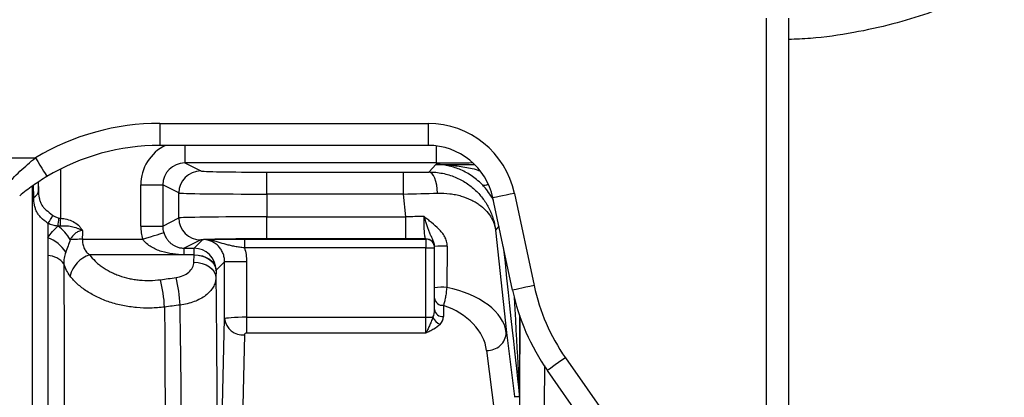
# Model space of a CAD drawing. Extents: x 144 to 1430, y 52 to 2135.
# Tile 19 of 25: x 866 to 1090, y 406 to 492. Entities that reach past the tile are written whole.
import ezdxf

# ---------------------------------------------------------------- set-up
doc = ezdxf.new("R2010")
doc.units = 0
doc.layers.get('0').update_dxf_attribs({"linetype": 'CONTINUOUS'})

msp = doc.modelspace()

# ---------------------------------------------------------------- linework, layer by layer
at = {"color": 7, "linetype": 'CONTINUOUS'}
for p, q in [((1035.91, 367.17), (1035.91, 492.07)), ((1040.91, 492.07), (1040.91, 382.08)), ((897.91, 468.16), (958.91, 468.16)), ((897.91, 468.16), (897.91, 463.16)), ((958.91, 468.16), (958.91, 463.16)), ((958.91, 463.16), (897.91, 463.16)), ((903.58, 463.16), (903.58, 459.17)), ((960.79, 463.05), (960.79, 459.17)), ((822.91, 460.36), (869.67, 460.36)), ((903.58, 459.17), (907.24, 457.34)), ((960.79, 459.17), (903.58, 459.17)), ((875.33, 457.77), (875.33, 446.61)), ((922.23, 452.09), (922.23, 457.09)), ((922.23, 457.09), (953.31, 457.09)), ((953.31, 452.09), (953.31, 457.09)), ((959.14, 457.11), (960.7, 458.83)), ((960.7, 458.83), (969.49, 458.83)), ((870.29, 454.8), (870.33, 452.92)), ((870.33, 452.92), (870.33, 454.82)), ((868.95, 376.36), (868.95, 453.92)), ((869.26, 451.35), (869.23, 454.11)), ((893.58, 454.17), (898.58, 454.17)), ((893.58, 444.83), (893.58, 454.17)), ((902.24, 452.34), (898.58, 454.17)), ((898.58, 454.17), (898.58, 444.83)), ((902.24, 446.66), (902.24, 452.34)), ((922.23, 452.09), (922.23, 446.91)), ((953.31, 452.09), (922.23, 452.09)), ((953.85, 446.91), (953.31, 452.09)), ((973.8, 450.61), (973.47, 451.29)), ((978.13, 430.25), (973.67, 451.21)), ((978.56, 452.25), (983.02, 431.29)), ((898.58, 444.83), (902.24, 446.66)), ((922.23, 441.91), (922.23, 446.91)), ((922.23, 446.91), (953.85, 446.91)), ((953.85, 441.91), (953.85, 446.91)), ((872.48, 445.42), (872.48, 442.18)), ((893.58, 444.83), (898.58, 444.83)), ((975.04, 444.77), (974.27, 443.91)), ((974.27, 443.91), (976.72, 420.63)), ((872.48, 442.18), (872.48, 438.1)), ((880.3, 441.82), (894.05, 441.82)), ((907.24, 441.66), (903.48, 439.78)), ((905.7, 439.78), (907.63, 441.71)), ((917.16, 441.86), (958.41, 441.86)), ((917.16, 441.86), (917.16, 439.86)), ((953.85, 441.91), (922.23, 441.91)), ((958.41, 441.86), (958.41, 441.9)), ((958.41, 441.86), (958.41, 439.86)), ((903.48, 439.78), (905.7, 439.78)), ((903.48, 438.3), (903.48, 439.78)), ((905.7, 438.3), (905.7, 439.78)), ((958.41, 439.86), (917.16, 439.86)), ((958.41, 424.08), (958.41, 439.86)), ((958.41, 439.86), (960.41, 439.86)), ((960.41, 430.8), (960.41, 440.15)), ((872.48, 438.1), (872.48, 377.67)), ((905.7, 438.28), (881.97, 438.28)), ((905.7, 438.3), (903.48, 438.3)), ((905.67, 436.6), (905.7, 438.28)), ((912.63, 436.71), (910.7, 434.78)), ((912.65, 436.75), (917.65, 436.75)), ((912.65, 423.71), (912.65, 436.75)), ((917.65, 436.75), (917.65, 424.08)), ((910.7, 434.75), (910.67, 433.06)), ((960.41, 425.82), (960.41, 428.4)), ((962.41, 426.8), (962.41, 424.22)), ((911.46, 372.44), (912.65, 423.71)), ((917.65, 424.08), (917.65, 420.48)), ((917.65, 424.08), (958.41, 424.08)), ((958.41, 424.08), (960.04, 424.08)), ((958.41, 420.48), (958.41, 424.08)), ((979.74, 424.41), (979.74, 406.36)), ((917.15, 420.11), (915.96, 368.84)), ((958.41, 420.48), (917.65, 420.48)), ((976.72, 420.63), (978.6, 406.04)), ((974.09, 402.2), (972.25, 416.56)), ((990.16, 414.87), (1016.12, 377.79)), ((1012.03, 374.92), (986.06, 412)), ((978.6, 406.04), (979.73, 406.1))]:
    msp.add_line(p, q, dxfattribs=at)
at = {"color": 7, "linetype": 'CONTINUOUS', "flags": 128}
for points in [[(869.67, 460.36), (870.18, 459.51), (870.66, 458.7), (871.11, 457.95), (871.5, 457.3), (871.82, 456.77), (872.05, 456.37), (872.19, 456.14), (872.24, 456.07)], [(961.07, 452.31), (961.01, 453.25), (960.89, 454.14), (960.71, 454.96), (960.47, 455.69), (960.18, 456.28), (959.86, 456.72), (959.51, 457), (959.14, 457.11)], [(973.58, 451.64), (973.47, 451.44), (973.47, 451.29)], [(978.56, 452.25), (977.6, 452.05), (976.67, 451.85), (975.82, 451.67), (975.07, 451.51), (974.47, 451.38), (974.02, 451.29), (973.75, 451.23), (973.67, 451.21)], [(875.33, 446.61), (875.31, 446.37), (875.29, 446.14), (875.28, 445.91), (875.26, 445.68), (875.25, 445.46), (875.23, 445.25), (875.22, 445.05), (875.2, 444.85)], [(880.3, 441.82), (879.94, 441.81), (879.57, 441.81), (879.21, 441.8), (878.86, 441.8), (878.51, 441.79), (878.17, 441.79), (877.85, 441.78), (877.54, 441.78)], [(894.05, 441.82), (894.96, 442.11), (895.83, 442.38), (896.64, 442.64), (897.35, 442.86), (897.95, 443.05), (898.4, 443.19), (898.69, 443.29), (898.81, 443.33)], [(963.28, 440.24), (963.24, 437.15), (963.2, 434.03), (963.17, 430.88)], [(905.7, 438.3), (906.66, 438.23), (907.6, 438.02), (908.46, 437.69), (909.21, 437.26), (909.83, 436.73), (910.3, 436.12), (910.59, 435.47), (910.7, 434.78)], [(905.7, 438.28), (906.66, 438.21), (907.6, 438), (908.45, 437.67), (909.21, 437.23), (909.83, 436.7), (910.3, 436.09), (910.59, 435.43), (910.7, 434.75)], [(905.67, 436.6), (906.63, 436.52), (907.57, 436.32), (908.43, 435.99), (909.18, 435.55), (909.8, 435.01), (910.27, 434.41), (910.56, 433.75), (910.67, 433.06)], [(983.02, 431.29), (982.05, 431.09), (981.13, 430.89), (980.27, 430.71), (979.53, 430.55), (978.92, 430.42), (978.47, 430.33), (978.21, 430.27), (978.13, 430.25)], [(990.16, 414.87), (989.35, 414.3), (988.57, 413.76), (987.86, 413.26), (987.24, 412.82), (986.73, 412.47), (986.35, 412.2), (986.13, 412.05), (986.06, 412)]]:
    msp.add_lwpolyline(points, dxfattribs=at)
at = {"color": 7, "linetype": 'CONTINUOUS'}
for centre, radius, start, end in [((958.91, 448.07), 20.09, 12, 90), ((958.91, 448.07), 15.09, 12, 90), ((907.24, 452.34), 5, 90.054, 179.9723), ((868.4, 453.08), 1.94, 296.5235, 355.0303), ((971.76, 455.71), 1.57, 248.8829, 303.0182), ((865.84, 450.46), 8.34, 322.8627, 337.6684), ((840.42, 449.71), 34.69, 351.8644, 354.9398), ((838.02, 449.9), 37.11, 352.1141, 354.9783), ((907.24, 446.66), 5, 180.0278, 269.9459), ((868.53, 436.36), 10.51, 31.0161, 53.4817), ((869.51, 434.46), 8.27, 32.0676, 68.948), ((908.73, 440.35), 1.42, 60.9688, 89.0525), ((958.41, 439.9), 2, 0.0044, 90.0045), ((958.41, 439.86), 2, 0.0044, 90.0045), ((905.7, 434.78), 5, 0.0204, 89.9796), ((962.34, 424.56), 15.71, 86.5848, 97.044), ((872.3, 433.36), 4.75, 36.7601, 87.7834), ((883.98, 431.98), 6.62, 107.6882, 167.015), ((866.97, 424.81), 32.06, 2.8303, 14.109), ((870.27, 425.29), 32.29, 2.7876, 14.0056), ((962.3, 413.28), 17.62, 87.1637, 96.1353), ((1026.95, 440.63), 49.91, 192, 215), ((1026.95, 440.63), 44.91, 192, 215), ((962.23, 428.62), 1.83, 187.039, 275.6273), ((962.23, 426.05), 1.83, 187.0396, 275.6273), ((916.79, 424.27), 4.18, 187.7328, 274.9256), ((962.59, 425.04), 2.73, 200.7183, 250.1599), ((972.46, 420.81), 4.26, 267.0533, 357.5403)]:
    msp.add_arc(centre, radius, start, end, dxfattribs=at)
for centre, major_axis, ratio, start_param, end_param in [((897.91, 413.15), (0, 55.01), 0.999848, 0, 0.539272), ((897.91, 413.15), (0, 50.01), 0.999817, 0, 0.539272), ((903.59, 454.16), (8.95, -4.48), 0.99924, 2.486543, 3.605239), ((903.59, 454.16), (4.48, -2.24), 0.997724, 2.035051, 3.605239), ((960.75, 459.34), (10.35, 0), 0.01686, 4.716908, 5.645591), ((922.23, 457.35), (15, 0), 0.017455, 3.176462, 4.712389), ((953.28, 457.35), (15.08, 0), 0.017359, 4.714214, 5.111773), ((922.23, 452.35), (20, 0), 0.013091, 3.176462, 4.712389), ((953.28, 452.35), (20.06, 0.52), 0.013082, 4.71342, 5.110979), ((922.23, 446.65), (20, 0), 0.013091, 1.570796, 3.106723), ((953.88, 446.65), (20.06, 0.52), 0.013082, 1.363384, 1.571828), ((903.59, 444.84), (8.95, 4.48), 0.99924, 2.677946, 2.983762), ((903.59, 444.84), (4.48, 2.24), 0.997724, 2.677946, 2.983762), ((922.23, 441.65), (15, 0), 0.017455, 2.910528, 3.106723), ((922.23, 441.65), (15, 0), 0.017455, 1.570796, 2.686561), ((953.88, 441.65), (15.08, 0), 0.017359, 1.265404, 1.572621), ((969.77, 500.99), (-10, 95.16), 0.001824, 2.265344, 3.067477), ((905.57, 441.82), (0, 5), 0.03491, 3.926991, 3.932071), ((910.57, 441.82), (0, 10), 0.017455, 3.926991, 3.932071), ((956.68, 419.95), (20.1, -0.35), 0.578265, 0.088458, 1.252528), ((974.74, 501.52), (-5, 95.16), 0.00092, 2.444734, 3.14164), ((958.41, 425.82), (0, 3), 0.667116, 4.090115, 4.712389), ((956.68, 416.35), (15.56, -1.98), 0.7354, 0.189134, 1.289097), ((917.65, 423.7), (5, 0), 0.07495, 1.570796, 3.124139), ((958.41, 424.22), (4, 0), 0.749495, 5.660911, 6.283185), ((917.65, 420.1), (0.5, 0), 0.749495, 1.570796, 3.124139), ((979.59, 363.03), (-0.99, 43.01), 0.003036, 0.000089, 0.083785)]:
    msp.add_ellipse(centre, major_axis=major_axis, ratio=ratio, start_param=start_param, end_param=end_param, dxfattribs=at)
for points, knots in [([(1128.88, 535.18), (1128.07, 534.01), (1125.58, 530.41), (1120.97, 525.03), (1115.36, 519.21), (1109.93, 514.33), (1104.86, 510.28), (1100.22, 506.96), (1095.77, 504.07), (1091.07, 501.32), (1085.69, 498.51), (1079.48, 495.69), (1072.39, 493.01), (1064.39, 490.59), (1055.47, 488.66), (1047.53, 487.5), (1042.57, 487.3), (1040.91, 487.23)], [0, 0, 0, 0, 0.040993, 0.126568, 0.204537, 0.274816, 0.337342, 0.392087, 0.43973, 0.490943, 0.549415, 0.615134, 0.688123, 0.768492, 0.856429, 0.952173, 1, 1, 1, 1]), ([(862.87, 453.97), (863.9, 455.1), (864.99, 456.21), (867.25, 458.34), (868.43, 459.37), (869.67, 460.36)], [0, 0, 0, 0, 0.5, 0.5, 1, 1, 1, 1]), ([(959.14, 457.11), (960.2, 457.11), (961.22, 457.01), (962.71, 456.71), (963.19, 456.59), (964.15, 456.3), (964.62, 456.13), (965.96, 455.57), (966.8, 455.13), (967.97, 454.36), (968.35, 454.09), (969.07, 453.52), (969.41, 453.22), (970.39, 452.29), (970.97, 451.63), (971.99, 450.24), (972.44, 449.51), (973.01, 448.36), (973.19, 447.97), (973.5, 447.18), (973.64, 446.78), (973.88, 445.98), (973.98, 445.57), (974.11, 444.95), (974.15, 444.74), (974.2, 444.43), (974.22, 444.33), (974.25, 444.12), (974.26, 444.02), (974.27, 443.91)], [0, 0, 0, 0, 0.125, 0.125, 0.1875, 0.1875, 0.25, 0.25, 0.375, 0.375, 0.4375, 0.4375, 0.5, 0.5, 0.625, 0.625, 0.75, 0.75, 0.8125, 0.8125, 0.875, 0.875, 0.9375, 0.9375, 0.96875, 0.96875, 0.984375, 0.984375, 1, 1, 1, 1]), ([(971.2, 454.25), (970.79, 454.66), (970.38, 455.04), (969.55, 455.73), (969.12, 456.04), (968.26, 456.61), (967.82, 456.87), (966.94, 457.34), (966.5, 457.54), (965.18, 458.08), (964.29, 458.35), (962.95, 458.63), (962.5, 458.7), (961.82, 458.77), (961.6, 458.79), (961.26, 458.81), (961.15, 458.82), (960.92, 458.83), (960.81, 458.83), (960.7, 458.83)], [0, 0, 0, 0, 0.125, 0.125, 0.25, 0.25, 0.375, 0.375, 0.5, 0.5, 0.75, 0.75, 0.875, 0.875, 0.9375, 0.9375, 0.96875, 0.96875, 1, 1, 1, 1]), ([(960.7, 458.83), (960.71, 458.83), (961.62, 458.83), (963.68, 458.75), (966.85, 458.31), (969.24, 457.93), (970.44, 457.46), (970.54, 457.42)], [0, 0, 0, 0, 0.002709, 0.276625, 0.622672, 0.968529, 1, 1, 1, 1]), ([(872.24, 456.07), (871.14, 455.41), (870.08, 454.72), (868.01, 453.26), (867.02, 452.5), (866.05, 451.71)], [0, 0, 0, 0, 0.5, 0.5, 1, 1, 1, 1]), ([(870.33, 452.92), (870.33, 452.32), (870.38, 451.75), (870.53, 450.94), (870.6, 450.68), (870.78, 450.17), (870.89, 449.93), (871.15, 449.47), (871.31, 449.26), (871.66, 448.85), (871.86, 448.65), (872.52, 448.07), (873.02, 447.7), (873.55, 447.29)], [0, 0, 0, 0, 0.25, 0.25, 0.375, 0.375, 0.5, 0.5, 0.625, 0.625, 0.75, 0.75, 1, 1, 1, 1]), ([(961.07, 452.31), (962.05, 452.34), (962.99, 452.29), (964.33, 452.12), (964.77, 452.05), (965.62, 451.87), (966.03, 451.76), (967.22, 451.42), (967.96, 451.13), (968.97, 450.65), (969.3, 450.47), (969.92, 450.11), (970.22, 449.92), (971.05, 449.32), (971.54, 448.9), (972.41, 448), (972.79, 447.53), (973.26, 446.79), (973.4, 446.54), (973.66, 446.03), (973.77, 445.77), (973.97, 445.25), (974.05, 444.99), (974.15, 444.59), (974.18, 444.45), (974.23, 444.18), (974.25, 444.05), (974.27, 443.91)], [0, 0, 0, 0, 0.125, 0.125, 0.1875, 0.1875, 0.25, 0.25, 0.375, 0.375, 0.4375, 0.4375, 0.5, 0.5, 0.625, 0.625, 0.75, 0.75, 0.8125, 0.8125, 0.875, 0.875, 0.9375, 0.9375, 0.96875, 0.96875, 1, 1, 1, 1]), ([(973.47, 451.29), (973.15, 451.83), (972.8, 452.35), (972.21, 453.1), (972.01, 453.35), (971.61, 453.81), (971.4, 454.03), (971.2, 454.25)], [0, 0, 0, 0, 0.5, 0.5, 0.75, 0.75, 1, 1, 1, 1]), ([(872.48, 445.42), (871.89, 445.87), (871.36, 446.28), (870.71, 446.93), (870.52, 447.16), (870.19, 447.61), (870.04, 447.84), (869.8, 448.33), (869.7, 448.58), (869.53, 449.1), (869.46, 449.36), (869.31, 450.18), (869.27, 450.76), (869.26, 451.35)], [0, 0, 0, 0, 0.25, 0.25, 0.375, 0.375, 0.5, 0.5, 0.625, 0.625, 0.75, 0.75, 1, 1, 1, 1]), ([(873.55, 447.29), (873.75, 447.13), (873.97, 447), (874.44, 446.78), (874.7, 446.69), (874.97, 446.65)], [0, 0, 0, 0, 0.5, 0.5, 1, 1, 1, 1]), ([(875.33, 446.61), (875.83, 446.57), (876.31, 446.49), (877.27, 446.24), (877.74, 446.06), (878.62, 445.61), (879.03, 445.34), (879.59, 444.83), (879.76, 444.65), (879.99, 444.35), (880.07, 444.25), (880.2, 444.04), (880.26, 443.92), (880.32, 443.81)], [0, 0, 0, 0, 0.25, 0.25, 0.5, 0.5, 0.75, 0.75, 0.875, 0.875, 0.9375, 0.9375, 1, 1, 1, 1]), ([(958.41, 441.9), (958.38, 441.91), (958.34, 441.94), (958.28, 442.07), (958.25, 442.17), (958.2, 442.42), (958.17, 442.57), (958.13, 442.93), (958.11, 443.14), (958.08, 443.61), (958.07, 443.86), (958.04, 444.42), (958.03, 444.72), (958.02, 445.34), (958.01, 445.67), (958, 446.34), (958, 446.68), (958, 447.02)], [0, 0, 0, 0, 0.125, 0.125, 0.25, 0.25, 0.375, 0.375, 0.5, 0.5, 0.625, 0.625, 0.75, 0.75, 0.875, 0.875, 1, 1, 1, 1]), ([(960.41, 440.15), (960.41, 440.32), (960.39, 440.48), (960.33, 440.8), (960.29, 440.95), (960.16, 441.37), (960.04, 441.63), (959.82, 442.13), (959.7, 442.38), (959.47, 442.88), (959.36, 443.13), (959.14, 443.66), (959.03, 443.94), (958.82, 444.51), (958.71, 444.81), (958.51, 445.42), (958.41, 445.73), (958.26, 446.21), (958.18, 446.45), (958.1, 446.69), (958.05, 446.85), (958.03, 446.94), (958, 447.02)], [0, 0, 0, 0, 0.0625, 0.0625, 0.125, 0.125, 0.25, 0.25, 0.375, 0.375, 0.5, 0.5, 0.625, 0.625, 0.75, 0.75, 0.875, 0.875, 0.9375, 0.96875, 0.96875, 1, 1, 1, 1]), ([(963.28, 440.24), (963.28, 440.62), (963.23, 440.99), (963.08, 441.54), (963.02, 441.72), (962.87, 442.06), (962.79, 442.23), (962.53, 442.72), (962.32, 443.02), (961.87, 443.61), (961.62, 443.88), (960.85, 444.66), (960.29, 445.13), (959.43, 445.83), (959.14, 446.06), (958.71, 446.42), (958.57, 446.53), (958.28, 446.77), (958.14, 446.89), (958, 447.02)], [0, 0, 0, 0, 0.125, 0.125, 0.1875, 0.1875, 0.25, 0.25, 0.375, 0.375, 0.5, 0.5, 0.75, 0.75, 0.875, 0.875, 0.9375, 0.9375, 1, 1, 1, 1]), ([(874.76, 444.8), (874.35, 444.84), (873.95, 444.92), (873.2, 445.13), (872.83, 445.26), (872.48, 445.42)], [0, 0, 0, 0, 0.5, 0.5, 1, 1, 1, 1]), ([(872.48, 442.18), (872.77, 442.67), (873.11, 443.13), (873.69, 443.78), (873.89, 443.99), (874.31, 444.4), (874.53, 444.6), (874.76, 444.8)], [0, 0, 0, 0, 0.5, 0.5, 0.75, 0.75, 1, 1, 1, 1]), ([(875.2, 444.85), (875.64, 444.9), (876.08, 444.92), (876.96, 444.88), (877.4, 444.83), (878.26, 444.64), (878.68, 444.51), (879.31, 444.28), (879.51, 444.19), (879.92, 444.01), (880.12, 443.91), (880.32, 443.81)], [0, 0, 0, 0, 0.25, 0.25, 0.5, 0.5, 0.75, 0.75, 0.875, 0.875, 1, 1, 1, 1]), ([(880.32, 443.81), (880.16, 443.81), (880.01, 443.79), (879.71, 443.71), (879.57, 443.66), (879.15, 443.47), (878.9, 443.31), (878.44, 442.93), (878.23, 442.71), (877.86, 442.27), (877.69, 442.03), (877.54, 441.78)], [0, 0, 0, 0, 0.125, 0.125, 0.25, 0.25, 0.5, 0.5, 0.75, 0.75, 1, 1, 1, 1]), ([(877.54, 441.78), (877.4, 441.27), (877.23, 440.78), (876.87, 439.81), (876.68, 439.33), (876.52, 438.85)], [0, 0, 0, 0, 0.5, 0.5, 1, 1, 1, 1]), ([(880.3, 441.82), (880.31, 441.45), (880.35, 441.09), (880.48, 440.38), (880.58, 440.05), (880.8, 439.59), (880.88, 439.44), (881.06, 439.16), (881.16, 439.04), (881.47, 438.67), (881.71, 438.47), (881.97, 438.28)], [0, 0, 0, 0, 0.25, 0.25, 0.5, 0.5, 0.625, 0.625, 0.75, 0.75, 1, 1, 1, 1]), ([(903.48, 438.3), (902.6, 438.3), (901.73, 438.36), (900, 438.6), (899.15, 438.78), (897.91, 439.17), (897.51, 439.32), (896.72, 439.66), (896.34, 439.85), (895.59, 440.29), (895.24, 440.54), (894.75, 440.97), (894.59, 441.12), (894.3, 441.46), (894.17, 441.63), (894.05, 441.82)], [0, 0, 0, 0, 0.25, 0.25, 0.5, 0.5, 0.625, 0.625, 0.75, 0.75, 0.875, 0.875, 0.9375, 0.9375, 1, 1, 1, 1]), ([(898.81, 443.33), (898.9, 443.04), (899.01, 442.77), (899.26, 442.28), (899.4, 442.05), (899.71, 441.62), (899.87, 441.43), (900.21, 441.08), (900.39, 440.92), (900.77, 440.63), (900.97, 440.5), (901.39, 440.26), (901.61, 440.16), (902.09, 439.98), (902.35, 439.91), (902.76, 439.84), (902.9, 439.82), (903.19, 439.79), (903.34, 439.78), (903.48, 439.78)], [0, 0, 0, 0, 0.125, 0.125, 0.25, 0.25, 0.375, 0.375, 0.5, 0.5, 0.625, 0.625, 0.75, 0.75, 0.875, 0.875, 0.9375, 0.9375, 1, 1, 1, 1]), ([(912.65, 436.75), (912.65, 437.07), (912.62, 437.39), (912.5, 438.01), (912.41, 438.32), (912.18, 438.91), (912.03, 439.19), (911.69, 439.72), (911.49, 439.98), (911.05, 440.44), (910.81, 440.65), (910.29, 441.01), (910.01, 441.17), (909.43, 441.44), (909.13, 441.54), (908.51, 441.69), (908.19, 441.73), (907.87, 441.75)], [0, 0, 0, 0, 0.125, 0.125, 0.25, 0.25, 0.375, 0.375, 0.5, 0.5, 0.625, 0.625, 0.75, 0.75, 0.875, 0.875, 1, 1, 1, 1]), ([(908.75, 441.77), (909.24, 441.78), (909.77, 441.79), (910.93, 441.81), (911.56, 441.82), (912.46, 441.83), (912.64, 441.84), (913.01, 441.84), (913.2, 441.84), (913.78, 441.85), (914.18, 441.85), (915, 441.86), (915.43, 441.86), (916.29, 441.86), (916.72, 441.86), (917.16, 441.86)], [0, 0, 0, 0, 0.25, 0.25, 0.5, 0.5, 0.5625, 0.5625, 0.625, 0.625, 0.75, 0.75, 0.875, 0.875, 1, 1, 1, 1]), ([(917.16, 439.86), (916.78, 439.9), (916.42, 439.95), (915.69, 440.05), (915.33, 440.11), (914.64, 440.24), (914.3, 440.31), (913.65, 440.46), (913.33, 440.54), (912.39, 440.79), (911.8, 440.98), (910.62, 441.32), (910.02, 441.48), (909.42, 441.59)], [0, 0, 0, 0, 0.125, 0.125, 0.25, 0.25, 0.375, 0.375, 0.5, 0.5, 0.75, 0.75, 1, 1, 1, 1]), ([(876.52, 438.85), (876.38, 438.41), (876.25, 437.97), (876.1, 437.1), (876.07, 436.66), (876.11, 436.2)], [0, 0, 0, 0, 0.5, 0.5, 1, 1, 1, 1]), ([(881.97, 438.28), (882.34, 437.77), (882.76, 437.29), (883.46, 436.6), (883.71, 436.38), (884.24, 435.94), (884.51, 435.73), (885.37, 435.13), (885.98, 434.76), (886.95, 434.26), (887.29, 434.11), (887.98, 433.81), (888.33, 433.67), (889.42, 433.29), (890.16, 433.08), (891.3, 432.83), (891.69, 432.75), (892.48, 432.63), (892.87, 432.58), (894.08, 432.46), (894.88, 432.43), (896.48, 432.46), (897.28, 432.52), (898.07, 432.63)], [0, 0, 0, 0, 0.125, 0.125, 0.1875, 0.1875, 0.25, 0.25, 0.375, 0.375, 0.4375, 0.4375, 0.5, 0.5, 0.625, 0.625, 0.6875, 0.6875, 0.75, 0.75, 0.875, 0.875, 1, 1, 1, 1]), ([(876.11, 436.2), (876.11, 434.07), (876.12, 431.89), (876.12, 428.55), (876.13, 427.43), (876.13, 425.16), (876.13, 424.01), (876.14, 420.55), (876.15, 418.21), (876.15, 413.44), (876.16, 411.02), (876.16, 406.13), (876.17, 403.66), (876.17, 399.93), (876.17, 398.67), (876.18, 396.16), (876.18, 394.89), (876.18, 388.57), (876.18, 383.47), (876.19, 378.34)], [0, 0, 0, 0, 0.125, 0.125, 0.1875, 0.1875, 0.25, 0.25, 0.375, 0.375, 0.5, 0.5, 0.625, 0.625, 0.6875, 0.6875, 0.75, 0.75, 1, 1, 1, 1]), ([(901.6, 433.11), (902.17, 433.19), (902.71, 433.33), (903.71, 433.76), (904.14, 434.02), (904.88, 434.66), (905.16, 435.01), (905.56, 435.79), (905.66, 436.19), (905.67, 436.6)], [0, 0, 0, 0, 0.25, 0.25, 0.5, 0.5, 0.75, 0.75, 1, 1, 1, 1]), ([(899, 426.4), (897.94, 426.26), (896.88, 426.19), (894.75, 426.15), (893.69, 426.19), (892.09, 426.33), (891.56, 426.4), (890.51, 426.55), (890, 426.64), (888.47, 426.95), (887.48, 427.21), (886.03, 427.69), (885.56, 427.86), (884.64, 428.23), (884.2, 428.42), (882.9, 429.04), (882.08, 429.5), (880.93, 430.26), (880.56, 430.52), (879.86, 431.06), (879.53, 431.34), (878.58, 432.21), (878.02, 432.82), (877.53, 433.46)], [0, 0, 0, 0, 0.125, 0.125, 0.25, 0.25, 0.3125, 0.3125, 0.375, 0.375, 0.5, 0.5, 0.5625, 0.5625, 0.625, 0.625, 0.75, 0.75, 0.8125, 0.8125, 0.875, 0.875, 1, 1, 1, 1]), ([(910.67, 433.06), (910.66, 432.7), (910.6, 432.33), (910.39, 431.62), (910.24, 431.27), (909.84, 430.58), (909.6, 430.25), (909.03, 429.62), (908.7, 429.32), (907.96, 428.76), (907.55, 428.5), (906.69, 428.03), (906.22, 427.82), (905.22, 427.45), (904.71, 427.29), (903.64, 427.03), (903.09, 426.93), (902.52, 426.86)], [0, 0, 0, 0, 0.125, 0.125, 0.25, 0.25, 0.375, 0.375, 0.5, 0.5, 0.625, 0.625, 0.75, 0.75, 0.875, 0.875, 1, 1, 1, 1]), ([(910.67, 433.06), (910.7, 430.34), (910.73, 427.54), (910.77, 423.2), (910.78, 421.74), (910.8, 419.51), (910.81, 418.76), (910.82, 417.26), (910.82, 416.51), (910.85, 412.73), (910.87, 409.66), (910.91, 403.43), (910.92, 400.28), (910.94, 395.48), (910.94, 393.87), (910.95, 390.63), (910.96, 388.99), (910.96, 384.07), (910.97, 380.8), (910.97, 374.26), (910.97, 371), (910.96, 364.49), (910.95, 361.24), (910.94, 358)], [0, 0, 0, 0, 0.125, 0.125, 0.1875, 0.1875, 0.21875, 0.21875, 0.25, 0.25, 0.375, 0.375, 0.5, 0.5, 0.5625, 0.5625, 0.625, 0.625, 0.75, 0.75, 0.875, 0.875, 1, 1, 1, 1]), ([(960.41, 428.4), (960.41, 428.54), (960.41, 428.7), (960.41, 429.05), (960.41, 429.25), (960.41, 429.66), (960.41, 429.88), (960.41, 430.33), (960.41, 430.57), (960.41, 430.8)], [0, 0, 0, 0, 0.25, 0.25, 0.5, 0.5, 0.75, 0.75, 1, 1, 1, 1]), ([(963.17, 430.88), (963.13, 430.48), (963.09, 430.09), (963.01, 429.51), (962.99, 429.32), (962.93, 428.95), (962.9, 428.77), (962.8, 428.24), (962.73, 427.9), (962.58, 427.3), (962.5, 427.03), (962.41, 426.8)], [0, 0, 0, 0, 0.25, 0.25, 0.375, 0.375, 0.5, 0.5, 0.75, 0.75, 1, 1, 1, 1]), ([(899, 426.4), (899.01, 424.8), (899.02, 423.17), (899.04, 419.87), (899.05, 418.2), (899.08, 413.11), (899.09, 409.63), (899.11, 404.28), (899.12, 402.47), (899.13, 399.73), (899.13, 398.81), (899.14, 396.96), (899.14, 396.02), (899.15, 391.36), (899.15, 387.61), (899.16, 380.1), (899.16, 376.33), (899.16, 370.65), (899.16, 368.76), (899.16, 365.92), (899.15, 364.97), (899.15, 363.08), (899.15, 362.14), (899.14, 357.48), (899.13, 353.81), (899.11, 346.62), (899.09, 343.09), (899.07, 337.89), (899.06, 336.18), (899.04, 332.82), (899.03, 331.18), (899, 326.36), (898.98, 323.28), (898.94, 318.86), (898.93, 317.42), (898.91, 315.32), (898.9, 314.62), (898.89, 313.26), (898.88, 312.59), (898.85, 309.3), (898.82, 306.87), (898.76, 302.36), (898.74, 300.29), (898.69, 297.47), (898.68, 296.58), (898.65, 294.89), (898.64, 294.1), (898.6, 291.9), (898.58, 290.65), (898.54, 288.59), (898.52, 287.77), (898.51, 287.16)], [0, 0, 0, 0, 0.03125, 0.03125, 0.0625, 0.0625, 0.125, 0.125, 0.15625, 0.15625, 0.171875, 0.171875, 0.1875, 0.1875, 0.25, 0.25, 0.3125, 0.3125, 0.34375, 0.34375, 0.359375, 0.359375, 0.375, 0.375, 0.4375, 0.4375, 0.5, 0.5, 0.53125, 0.53125, 0.5625, 0.5625, 0.625, 0.625, 0.65625, 0.65625, 0.671875, 0.671875, 0.6875, 0.6875, 0.75, 0.75, 0.8125, 0.8125, 0.84375, 0.84375, 0.875, 0.875, 0.9375, 0.9375, 1, 1, 1, 1]), ([(902.88, 359.85), (902.9, 362.74), (902.91, 365.63), (902.92, 371.44), (902.92, 374.35), (902.92, 380.17), (902.92, 383.09), (902.91, 387.48), (902.9, 388.94), (902.89, 391.83), (902.88, 393.27), (902.86, 397.55), (902.84, 400.36), (902.79, 405.92), (902.77, 408.66), (902.72, 412.71), (902.71, 414.06), (902.67, 416.72), (902.66, 418.03), (902.6, 421.91), (902.56, 424.42), (902.52, 426.86)], [0, 0, 0, 0, 0.125, 0.125, 0.25, 0.25, 0.375, 0.375, 0.4375, 0.4375, 0.5, 0.5, 0.625, 0.625, 0.75, 0.75, 0.8125, 0.8125, 0.875, 0.875, 1, 1, 1, 1]), ([(960.04, 424.08), (959.91, 423.74), (959.77, 423.41), (959.5, 422.75), (959.36, 422.42), (959.08, 421.8), (958.95, 421.51), (958.68, 420.96), (958.55, 420.7), (958.41, 420.48)], [0, 0, 0, 0, 0.25, 0.25, 0.5, 0.5, 0.75, 0.75, 1, 1, 1, 1]), ([(979.73, 363.22), (979.72, 365.4), (979.71, 369.74), (979.71, 376.34), (979.71, 382.97), (979.72, 390.41), (979.75, 398.57), (979.78, 407.44), (979.83, 416.13), (979.88, 421.7), (979.9, 424.44)], [0, 0, 0, 0, 0.104346, 0.208691, 0.314616, 0.420541, 0.56436, 0.708179, 0.856246, 1, 1, 1, 1]), ([(961.66, 422.48), (961.27, 422.07), (960.76, 421.71), (959.92, 421.22), (959.63, 421.07), (959.03, 420.77), (958.72, 420.62), (958.41, 420.48)], [0, 0, 0, 0, 0.5, 0.5, 0.75, 0.75, 1, 1, 1, 1]), ([(985.4, 413.14), (985.38, 410.91), (985.34, 405.9), (985.3, 397.83), (985.27, 388.7), (985.25, 379.88), (985.25, 371.46), (985.26, 366.41), (985.27, 363.87)], [0, 0, 0, 0, 0.141432, 0.318824, 0.496215, 0.695314, 0.84724, 1, 1, 1, 1]), ([(979.73, 406.1), (979.73, 406.1), (979.74, 406.11), (979.74, 406.18), (979.74, 406.2), (979.74, 406.27), (979.74, 406.31), (979.74, 406.36)], [0, 0, 0, 0, 0.5, 0.5, 0.75, 0.75, 1, 1, 1, 1])]:
    msp.add_open_spline(points, degree=3, knots=knots, dxfattribs=at)
for points in [[(874.97, 446.65), (874.98, 446.65), (874.99, 446.65), (874.99, 446.65)], [(874.99, 446.65), (875.1, 446.63), (875.21, 446.62), (875.33, 446.61)], [(874.78, 444.81), (874.78, 444.81), (874.77, 444.81), (874.76, 444.8)], [(875.2, 444.85), (875.06, 444.83), (874.92, 444.82), (874.78, 444.81)], [(880.32, 443.81), (880.3, 443.15), (880.29, 442.49), (880.3, 441.82)], [(907.63, 441.71), (907.69, 441.72), (907.78, 441.73), (907.87, 441.75)], [(908.75, 441.77), (908.44, 441.76), (908.15, 441.75), (907.87, 441.75)], [(909.42, 441.59), (908.91, 441.68), (908.39, 441.74), (907.87, 441.75)], [(917.16, 439.86), (917.49, 438.85), (917.65, 437.81), (917.65, 436.75)], [(912.65, 436.75), (912.64, 436.73), (912.63, 436.72), (912.63, 436.71)], [(877.53, 433.46), (876.93, 434.25), (876.46, 435.16), (876.11, 436.2)], [(898.07, 432.63), (899.25, 432.79), (900.42, 432.95), (901.6, 433.11)], [(902.52, 426.86), (901.35, 426.71), (900.17, 426.55), (899, 426.4)]]:
    msp.add_open_spline(points, degree=3, dxfattribs=at)

doc.saveas('drawing.dxf')
